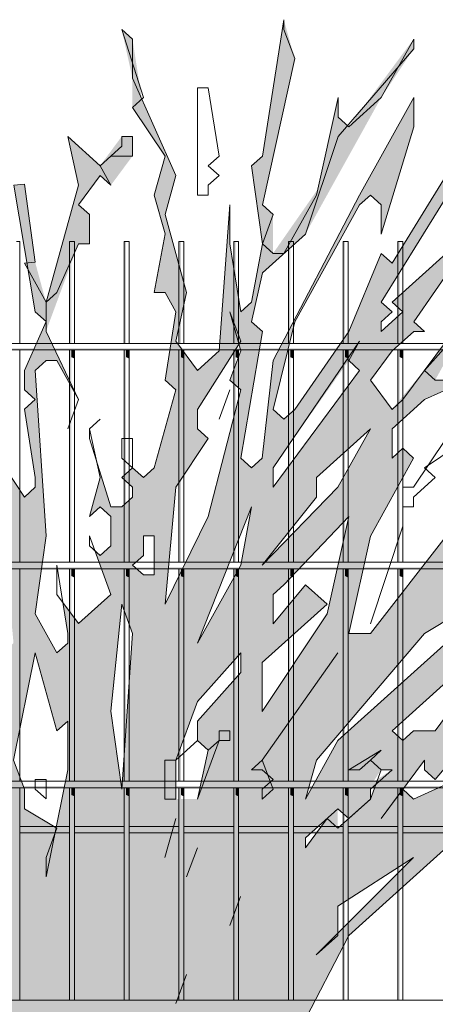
# Model space of a CAD drawing. Header units: metres. Extents: x -4 to 112, y -27 to 26.
# Tile 13 of 256: x 7.099 to 7.479, y -0.065 to 0.835. Entities that reach past the tile are written whole.
import ezdxf

# ---------------------------------------------------------------- set-up
doc = ezdxf.new("R2010")
doc.units = ezdxf.units.M
doc.header["$MEASUREMENT"] = 0
doc.layers.add('40 Absturzsicherung', color=7, linetype='Continuous')
doc.layers.add('60 Pflanzen außen', color=7, linetype='Continuous')

# ---------------------------------------------------------------- blocks, each defined once
blk = doc.blocks.new('Sträucher 27[25]_1', base_point=(7.38585, -0.14422))
at = {"layer": '60 Pflanzen außen', "linetype": 'Continuous', "lineweight": 0, "true_color": 0xffffff}
h = blk.add_hatch(color=7, dxfattribs=at)
h.paths.add_polyline_path([(8.08113, 0.37176), (8.02189, 0.36287), (7.99226, 0.35397), (7.98239, 0.36287), (8.01202, 0.38957), (7.96264, 0.35398), (7.9034, 0.33618), (7.88365, 0.33618), (7.8639, 0.32729), (7.85403, 0.33619), (7.88365, 0.37178), (7.93303, 0.42518), (7.89353, 0.40738), (7.89353, 0.38958), (7.88365, 0.38068), (7.84415, 0.33619), (7.81453, 0.31839), (7.80465, 0.32729), (7.81453, 0.33619), (7.78491, 0.3184), (7.77503, 0.3095), (7.76516, 0.3184), (7.73554, 0.3184), (7.71579, 0.3006), (7.70591, 0.3095), (7.71579, 0.3362), (7.74541, 0.354), (7.91328, 0.44298), (7.93303, 0.44297), (7.97253, 0.46967), (8.0219, 0.51416), (8.05153, 0.54976), (8.05153, 0.55866), (8.04165, 0.55866), (8.03178, 0.53196), (7.9429, 0.46077), (7.92316, 0.45188), (7.79479, 0.39849), (7.76517, 0.39849), (7.77504, 0.38959), (7.72566, 0.3451), (7.70592, 0.3451), (7.70591, 0.3273), (7.68617, 0.3273), (7.69604, 0.3184), (7.69604, 0.3095), (7.68616, 0.30061), (7.67629, 0.30951), (7.64667, 0.29171), (7.62692, 0.29171), (7.61704, 0.30061), (7.59729, 0.28281), (7.5183, 0.25612), (7.50843, 0.26502), (7.57755, 0.30952), (7.58742, 0.30951), (7.57755, 0.31841), (7.62692, 0.36291), (7.68617, 0.3807), (7.82442, 0.46968), (7.81454, 0.47858), (7.86392, 0.52308), (7.87379, 0.52308), (7.86392, 0.53198), (7.88367, 0.56757), (7.92317, 0.60317), (7.9133, 0.61207), (7.9133, 0.62987), (7.94292, 0.65656), (7.94292, 0.66991), (7.93305, 0.65656), (7.92317, 0.64767), (7.9133, 0.65657), (7.88368, 0.64767), (7.90343, 0.64767), (7.9133, 0.63877), (7.90342, 0.59427), (7.8738, 0.55867), (7.86392, 0.55868), (7.85405, 0.56758), (7.7948, 0.54978), (7.76518, 0.53199), (7.73556, 0.53199), (7.74543, 0.52309), (7.69606, 0.4875), (7.68618, 0.4964), (7.71581, 0.53199), (7.68618, 0.5053), (7.67631, 0.5142), (7.72568, 0.55869), (7.71581, 0.56759), (7.70594, 0.57649), (7.71581, 0.57649), (7.71582, 0.61209), (7.70594, 0.61209), (7.70594, 0.60319), (7.69607, 0.59429), (7.70594, 0.58539), (7.66644, 0.5231), (7.56769, 0.42521), (7.55781, 0.43411), (7.55781, 0.44301), (7.58744, 0.46971), (7.57757, 0.47861), (7.58744, 0.5231), (7.6039, 0.54782), (7.6467, 0.61209), (7.66644, 0.61209), (7.71582, 0.69218), (7.71582, 0.70108), (7.70595, 0.69218), (7.69607, 0.68329), (7.63682, 0.61209), (7.62695, 0.621), (7.63682, 0.62989), (7.63683, 0.63879), (7.62695, 0.64769), (7.6467, 0.68329), (7.69608, 0.72778), (7.64671, 0.70999), (7.74546, 0.82567), (7.72571, 0.82568), (7.68621, 0.79008), (7.66053, 0.75769), (7.65658, 0.75449), (7.65329, 0.74855), (7.63683, 0.72779), (7.63683, 0.71889), (7.63683, 0.69219), (7.61708, 0.67439), (7.60721, 0.68329), (7.60721, 0.70109), (7.61708, 0.70999), (7.60721, 0.71889), (7.61709, 0.74559), (7.61709, 0.74856), (7.60721, 0.73669), (7.59734, 0.79899), (7.59735, 0.83459), (7.58041, 0.76594), (7.58747, 0.77229), (7.59734, 0.74559), (7.59734, 0.70999), (7.58746, 0.70109), (7.57759, 0.71), (7.60721, 0.67439), (7.6072, 0.6566), (7.59733, 0.6477), (7.61707, 0.6121), (7.6072, 0.5765), (7.5677, 0.52311), (7.53807, 0.52311), (7.54795, 0.5765), (7.54795, 0.5854), (7.5282, 0.53201), (7.49858, 0.50531), (7.47883, 0.50531), (7.50845, 0.55871), (7.50846, 0.56761), (7.46895, 0.51422), (7.43933, 0.47862), (7.41958, 0.50532), (7.43933, 0.53202), (7.45908, 0.54981), (7.46896, 0.54981), (7.45908, 0.55871), (7.50846, 0.62991), (7.53809, 0.7278), (7.54797, 0.7278), (7.54797, 0.7723), (7.5381, 0.7723), (7.5381, 0.7545), (7.48872, 0.6922), (7.43934, 0.61211), (7.42947, 0.62101), (7.39984, 0.54982), (7.35046, 0.47863), (7.34059, 0.46973), (7.33071, 0.47863), (7.35047, 0.55872), (7.40972, 0.66551), (7.4196, 0.67441), (7.42947, 0.66551), (7.42947, 0.63881), (7.4591, 0.73671), (7.4591, 0.7634), (7.40972, 0.67441), (7.33072, 0.52313), (7.32578, 0.47863), (7.32084, 0.43413), (7.31096, 0.42523), (7.30109, 0.43414), (7.32085, 0.54983), (7.31097, 0.55873), (7.32085, 0.60323), (7.3406, 0.62102), (7.36035, 0.63882), (7.42948, 0.76341), (7.45911, 0.8079), (7.45911, 0.8168), (7.39986, 0.73671), (7.38998, 0.74561), (7.38999, 0.76341), (7.37131, 0.67928), (7.33073, 0.62102), (7.33073, 0.65662), (7.32086, 0.66552), (7.35049, 0.79901), (7.34062, 0.83461), (7.32086, 0.71002), (7.31099, 0.70112), (7.32085, 0.62992), (7.31097, 0.57653), (7.3011, 0.56763), (7.29123, 0.62993), (7.29124, 0.66552), (7.28135, 0.53203), (7.2616, 0.51424), (7.24185, 0.54094), (7.25173, 0.58543), (7.23199, 0.65663), (7.24187, 0.69223), (7.21084, 0.76216), (7.20238, 0.81683), (7.19251, 0.82573), (7.20238, 0.78123), (7.20238, 0.75453), (7.23199, 0.71003), (7.22212, 0.67443), (7.23199, 0.63883), (7.22211, 0.58544), (7.23198, 0.58543), (7.24186, 0.56763), (7.2356, 0.52818), (7.23198, 0.50534), (7.24185, 0.49644), (7.22209, 0.42524), (7.21222, 0.41634), (7.20235, 0.42525), (7.19247, 0.41635), (7.20234, 0.40745), (7.20234, 0.39855), (7.19247, 0.38965), (7.18259, 0.38965), (7.16943, 0.43118), (7.17272, 0.41635), (7.16284, 0.38075), (7.17272, 0.38965), (7.18259, 0.38075), (7.18259, 0.35405), (7.17272, 0.34515), (7.16778, 0.3496), (7.18259, 0.30955), (7.15296, 0.28286), (7.1386, 0.30228), (7.14309, 0.27396), (7.14309, 0.26506), (7.13321, 0.25616), (7.11347, 0.29176), (7.12335, 0.36296), (7.11349, 0.51425), (7.12336, 0.52315), (7.13324, 0.52315), (7.15298, 0.48755), (7.12336, 0.54985), (7.15299, 0.62994), (7.16287, 0.62994), (7.16287, 0.65664), (7.153, 0.66554), (7.17275, 0.69223), (7.18262, 0.68333), (7.20237, 0.71003), (7.20237, 0.72783), (7.1925, 0.72783), (7.17275, 0.70113), (7.14313, 0.72784), (7.153, 0.68334), (7.12337, 0.57655), (7.1135, 0.61303), (7.10363, 0.68423), (7.09376, 0.68334), (7.10585, 0.61244), (7.10362, 0.61215), (7.10691, 0.60621), (7.11349, 0.56765), (7.12337, 0.55875), (7.10361, 0.51425), (7.10361, 0.49645), (7.11348, 0.48755), (7.10361, 0.47865), (7.11348, 0.41635), (7.11348, 0.40745), (7.1036, 0.39856), (7.07398, 0.44306), (7.07399, 0.48755), (7.05424, 0.50536), (7.06412, 0.51425), (7.05425, 0.54095), (7.01475, 0.5988), (6.99214, 0.63193), (6.99501, 0.67445), (6.99502, 0.74565), (6.97528, 0.79015), (6.9802, 0.6611), (6.97526, 0.65666), (6.95552, 0.67446), (6.99171, 0.62552), (6.99501, 0.62106), (6.97526, 0.59436), (6.94564, 0.65666), (6.91603, 0.71896), (6.90615, 0.73676), (6.83704, 0.82576), (6.89628, 0.71896), (6.91602, 0.70116), (6.90615, 0.69226), (6.86665, 0.716), (6.9259, 0.67446), (6.97526, 0.58546), (6.97526, 0.57656), (6.96538, 0.56766), (6.91602, 0.62996), (6.98513, 0.54096), (6.98513, 0.53206), (6.97525, 0.52316), (6.88639, 0.58547), (6.93576, 0.54097), (6.96537, 0.46977), (7.01473, 0.38077), (7.04435, 0.26507), (7.03447, 0.25617), (7.01472, 0.27397), (7.00485, 0.31847), (6.96536, 0.36297), (6.92587, 0.46087), (6.83702, 0.54097), (6.83701, 0.52318), (6.92587, 0.42527), (6.92587, 0.40747), (6.94562, 0.38967), (6.94562, 0.38077), (6.93574, 0.37187), (6.92587, 0.38077), (6.9851, 0.30067), (6.9851, 0.29177), (6.97523, 0.28287), (6.93307, 0.30308), (6.93574, 0.31848), (6.90612, 0.35408), (6.83701, 0.45198), (6.84688, 0.46088), (6.71853, 0.57658), (6.69878, 0.57659), (6.71853, 0.55878), (6.71853, 0.54989), (6.74815, 0.53208), (6.82713, 0.46088), (6.86831, 0.39478), (6.88637, 0.35408), (6.89624, 0.34518), (6.90611, 0.32738), (6.92586, 0.30958), (6.91599, 0.30068), (6.85311, 0.36252), (6.81726, 0.42528), (6.75802, 0.46979), (6.80738, 0.40748), (6.82096, 0.39413), (6.87649, 0.32738), (6.86662, 0.31848), (6.82235, 0.34129), (6.71852, 0.44309), (6.71852, 0.43419), (6.73826, 0.39859), (6.7975, 0.35409), (6.80737, 0.34519), (6.78543, 0.3353), (6.77775, 0.33629), (6.74813, 0.31849), (6.7185, 0.2918), (6.76678, 0.31938), (6.80097, 0.3333), (6.84687, 0.32738), (6.90611, 0.29178), (6.91598, 0.28288), (6.93573, 0.25618), (6.93573, 0.24728), (6.92585, 0.23838), (6.91598, 0.23838), (6.96535, 0.21168), (6.98509, 0.14048), (6.98509, 0.15828), (6.99144, 0.15828), (7.0077, 0.1833), (7.01471, 0.17608), (7.01471, 0.15828), (7.00484, 0.16718), (6.99815, 0.16115), (6.99496, 0.14938), (7.03445, 0.06038), (7.04103, 0.00698), (7.02458, 0.05148), (6.99496, 0.14048), (6.98698, 0.14048), (6.97521, 0.13158), (6.92585, 0.19388), (6.86661, 0.22949), (6.85674, 0.23839), (6.86661, 0.24729), (6.85674, 0.25619), (6.84686, 0.24729), (6.80737, 0.27399), (6.80737, 0.28289), (6.79749, 0.27399), (6.83699, 0.24729), (6.84686, 0.23839), (6.94559, 0.16718), (6.95547, 0.14048), (6.94559, 0.14048), (6.94559, 0.12269), (6.95546, 0.12268), (6.95547, 0.13158), (6.96534, 0.14048), (6.98509, 0.11378), (6.98509, 0.10488), (6.97521, 0.09598), (6.97521, 0.08708), (6.96533, 0.07819), (6.95546, 0.06929), (7.01469, -0.03751), (7.00482, -0.04641), (7.04431, -0.13541), (7.05418, -0.14431), (7.22204, -0.13543), (7.23191, -0.14433), (7.24179, -0.14433), (7.27141, -0.09094), (7.29116, -0.13544), (7.33065, -0.13544), (7.39979, -0.00195), (7.50841, 0.09593), (7.55778, 0.11373), (7.57753, 0.11373), (7.56766, 0.12263), (7.59728, 0.14932), (7.64665, 0.15822), (7.65653, 0.14932), (7.72883, 0.18841), (7.87171, 0.21374), (7.97251, 0.23828), (7.93301, 0.24718), (7.92314, 0.23829), (7.91326, 0.23829), (7.87376, 0.22049), (7.86389, 0.22939), (7.81452, 0.2116), (7.75313, 0.20154), (7.7059, 0.19381), (7.69603, 0.18491), (7.68615, 0.19381), (7.7454, 0.2383), (7.80465, 0.2294), (7.81452, 0.2383), (7.77502, 0.2383), (7.76515, 0.2472), (7.80465, 0.2739), (7.83427, 0.27389), (7.84415, 0.26499), (7.84414, 0.25609), (7.85402, 0.26499), (7.87377, 0.26499), (7.81452, 0.28279), (7.80465, 0.29169), (7.83428, 0.31839), (7.85402, 0.31839), (7.96264, 0.34508), (7.97251, 0.33618), (8.03176, 0.35397), (8.07126, 0.36287)])
h.paths.add_polyline_path([(7.7898, 0.48309), (7.77505, 0.49639), (7.7553, 0.47859), (7.74542, 0.47859), (7.73555, 0.48749), (7.72568, 0.47859), (7.66643, 0.4519), (7.65656, 0.4608), (7.63681, 0.4608), (7.62693, 0.4519), (7.63681, 0.443), (7.62693, 0.443), (7.58743, 0.42521), (7.61706, 0.4519), (7.66643, 0.4875), (7.69605, 0.4786), (7.81455, 0.54978), (7.84417, 0.54978), (7.84417, 0.54088)], flags=0)
h.paths.add_polyline_path([(7.7948, 0.47859), (7.78492, 0.46969), (7.75529, 0.43409), (7.65655, 0.3807), (7.65655, 0.3896), (7.64668, 0.3985), (7.6368, 0.38961), (7.6368, 0.39851), (7.66643, 0.4341), (7.69605, 0.443), (7.70592, 0.4341), (7.73555, 0.46079), (7.77356, 0.46079), (7.79338, 0.47986)], flags=0)
h.paths.add_polyline_path([(7.77503, 0.2917), (7.76515, 0.2917), (7.67628, 0.24721), (7.67628, 0.25611), (7.70591, 0.2739), (7.69604, 0.28281), (7.70591, 0.2917), (7.73553, 0.2917), (7.76516, 0.3006)], flags=0)
h.paths.add_polyline_path([(7.71578, 0.23831), (7.6664, 0.19381), (7.62691, 0.17602), (7.63678, 0.18492), (7.63678, 0.19382), (7.68616, 0.23831)], flags=0)
h.paths.add_polyline_path([(7.62691, 0.23831), (7.50842, 0.19383), (7.54792, 0.22942), (7.53805, 0.23832), (7.52817, 0.23832), (7.49855, 0.21163), (7.4788, 0.18493), (7.45905, 0.18493), (7.44917, 0.17603), (7.4393, 0.18493), (7.49855, 0.23833), (7.5578, 0.25612), (7.56767, 0.24722), (7.59729, 0.27392), (7.62692, 0.27391), (7.65654, 0.28281)], flags=0)
h.paths.add_polyline_path([(7.62693, 0.40741), (7.58743, 0.36291), (7.49856, 0.31842), (7.53806, 0.35402), (7.52818, 0.36292), (7.52818, 0.37182), (7.54793, 0.38961), (7.54793, 0.38071), (7.55781, 0.37181), (7.56768, 0.38071), (7.62693, 0.41631)], flags=0)
h.paths.add_polyline_path([(7.54791, 0.14043), (7.48866, 0.11373), (7.51829, 0.13153), (7.50841, 0.14043), (7.49854, 0.14043), (7.45904, 0.12264), (7.44917, 0.13154), (7.46892, 0.15823), (7.46892, 0.14933), (7.47879, 0.14043), (7.50842, 0.17603), (7.53804, 0.18493), (7.54791, 0.17602), (7.55779, 0.18492), (7.61704, 0.21162)], flags=0)
h.paths.add_polyline_path([(7.56769, 0.48751), (7.50845, 0.46081), (7.51832, 0.45191), (7.54794, 0.45191), (7.48869, 0.36292), (7.41956, 0.27393), (7.39981, 0.27393), (7.41957, 0.36293), (7.45907, 0.43412), (7.4492, 0.44302), (7.43932, 0.43412), (7.43933, 0.46082), (7.46895, 0.48752), (7.50845, 0.50531), (7.51832, 0.49641), (7.53807, 0.51421), (7.54795, 0.51421), (7.54794, 0.49641), (7.55782, 0.48751), (7.56769, 0.49641), (7.57757, 0.5231)], flags=0)
h.paths.add_polyline_path([(7.5578, 0.32732), (7.52818, 0.30062), (7.38993, 0.17604), (7.3603, 0.12265), (7.37018, 0.15824), (7.46893, 0.27393)], flags=0)
h.paths.add_polyline_path([(7.48871, 0.62101), (7.43934, 0.57652), (7.44921, 0.56761), (7.42946, 0.54982), (7.42946, 0.55872), (7.43934, 0.56762), (7.42946, 0.57652), (7.52822, 0.7367)], flags=0)
h.paths.add_polyline_path([(7.38991, 0.00003), (7.38991, 0.02475), (7.45904, 0.06924)], flags=0)
h.paths.add_polyline_path([(7.42213, 0.13802), (7.42942, 0.14934), (7.4393, 0.14934)], flags=0)
h.paths.add_polyline_path([(7.41955, 0.12264), (7.41955, 0.13154), (7.42448, 0.13599)], flags=0)
h.paths.add_polyline_path([(7.38995, 0.40743), (7.32083, 0.33624), (7.3702, 0.39853), (7.3702, 0.41633), (7.41958, 0.46082)], flags=0)
h.paths.add_polyline_path([(7.40971, 0.51422), (7.33071, 0.40743), (7.33071, 0.42523), (7.39984, 0.52312)], flags=0)
h.paths.add_polyline_path([(7.38007, 0.29174), (7.32081, 0.20275), (7.32082, 0.24724), (7.38007, 0.30063), (7.36032, 0.31844), (7.33069, 0.28284), (7.3307, 0.30954), (7.34057, 0.31844), (7.39982, 0.38073)], flags=0)
h.paths.add_polyline_path([(7.3998, 0.10484), (7.38992, 0.09594), (7.38992, 0.11374)], flags=0)
h.paths.add_polyline_path([(7.38005, 0.10484), (7.3603, 0.07815), (7.3603, 0.08705)], flags=0)
h.paths.add_polyline_path([(7.31096, 0.38964), (7.30108, 0.33624), (7.26157, 0.26505)], flags=0)
h.paths.add_polyline_path([(7.29122, 0.50533), (7.30109, 0.49643), (7.27146, 0.38074), (7.23196, 0.30065), (7.24184, 0.40744), (7.27147, 0.45194), (7.26159, 0.46084), (7.2616, 0.47864), (7.29938, 0.53822), (7.3011, 0.53203)], flags=0)
h.paths.add_polyline_path([(7.26157, 0.19385), (7.26157, 0.17605), (7.27144, 0.16715), (7.26156, 0.12265), (7.24181, 0.12266), (7.24182, 0.15825), (7.26157, 0.21165), (7.30107, 0.25614), (7.30107, 0.23835)], flags=0)
h.paths.add_polyline_path([(7.22209, 0.36295), (7.22208, 0.32735), (7.21221, 0.32735), (7.20234, 0.33625), (7.21221, 0.34515), (7.21221, 0.36295)], flags=0)
h.paths.add_polyline_path([(7.20233, 0.27395), (7.19244, 0.13156), (7.18258, 0.20276), (7.19246, 0.30065)], flags=0)
h.paths.add_polyline_path([(7.14308, 0.19386), (7.14307, 0.14936), (7.13239, 0.09645), (7.10357, 0.11377), (7.10358, 0.13157), (7.09371, 0.15827), (7.11346, 0.25616), (7.1332, 0.18496)], flags=0)
h.paths.add_polyline_path([(7.09372, 0.26506), (7.08384, 0.25617), (7.06409, 0.27397), (7.05423, 0.34516), (7.0641, 0.35406), (7.05423, 0.36296), (7.05424, 0.44306), (7.08385, 0.37186)], flags=0)
h.paths.add_polyline_path([(7.07396, 0.22947), (7.07396, 0.21167), (7.06409, 0.21167), (7.06409, 0.24727), (7.07397, 0.24727), (7.08384, 0.23837)], flags=0)
h.paths.add_polyline_path([(7.07395, 0.07817), (7.06378, 0.13055), (7.07395, 0.11377)], flags=0)
h.paths.add_polyline_path([(7.05421, 0.14047), (7.04927, 0.13602), (7.05421, 0.14937), (7.03447, 0.22057), (7.04434, 0.20277), (7.06148, 0.13064)], flags=0)
h.paths.add_polyline_path([(7.04433, 0.08708), (7.0542, 0.09598), (7.06048, 0.05067)], flags=0)
h.paths.add_polyline_path([(7.05424, 0.46086), (7.00487, 0.52316), (6.995, 0.55876), (7.00488, 0.56766), (6.995, 0.57656), (6.99501, 0.59436), (7.00488, 0.60326)], flags=0)
h.paths.add_polyline_path([(7.04433, 0.12268), (7.04425, 0.12216), (7.0439, 0.12699)], flags=0)
h.paths.add_polyline_path([(7.01474, 0.48756), (7.02462, 0.46976), (7.03448, 0.34517)], flags=0)
h.paths.add_polyline_path([(7.02457, -0.02861), (6.96533, 0.06929), (6.97521, 0.06039), (7.00483, 0.03368)], flags=0)
h.paths.add_polyline_path([(7.01472, 0.19387), (7.00254, 0.18861), (6.96535, 0.24728), (6.95548, 0.23838), (6.9456, 0.24728), (6.93573, 0.28288), (6.95548, 0.25618), (6.96535, 0.26508), (6.96535, 0.27398), (6.99497, 0.25617)], flags=0)
h.paths.add_polyline_path([(6.9555, 0.52316), (6.98512, 0.50536), (6.9917, 0.4579)], flags=0)
at = {"layer": '60 Pflanzen außen', "color": 9, "linetype": 'Continuous', "lineweight": 18}
for p, q in [((7.34076, 0.83461), (7.321, 0.71001)), ((7.34076, 0.82571), (7.34076, 0.83461)), ((7.20252, 0.81682), (7.19265, 0.82572)), ((7.19265, 0.82572), (7.21239, 0.76342)), ((7.35063, 0.79901), (7.34076, 0.82571)), ((7.20252, 0.78122), (7.20252, 0.81682)), ((7.45925, 0.8168), (7.42962, 0.7634)), ((7.45925, 0.8079), (7.45925, 0.8168)), ((7.39012, 0.72781), (7.45925, 0.8079)), ((7.321, 0.66552), (7.35063, 0.79901)), ((7.24201, 0.69222), (7.20252, 0.78122)), ((7.26176, 0.77232), (7.26175, 0.67442)), ((7.27164, 0.77232), (7.26176, 0.77232)), ((7.2815, 0.71002), (7.27164, 0.77232)), ((7.21239, 0.76342), (7.20252, 0.75452)), ((7.39012, 0.7634), (7.37037, 0.67441)), ((7.39012, 0.74561), (7.39012, 0.7634)), ((7.42962, 0.7634), (7.4, 0.73671)), ((7.45924, 0.7634), (7.40986, 0.67441)), ((7.45924, 0.7367), (7.45924, 0.7634)), ((7.20252, 0.75452), (7.23213, 0.71002)), ((7.4, 0.73671), (7.39012, 0.74561)), ((7.52836, 0.73669), (7.4296, 0.57651)), ((7.42961, 0.63881), (7.45924, 0.7367)), ((7.17289, 0.70113), (7.14327, 0.72783)), ((7.14327, 0.72783), (7.15314, 0.68333)), ((7.20251, 0.72782), (7.19264, 0.72783)), ((7.19264, 0.72783), (7.19264, 0.71893)), ((7.20251, 0.71003), (7.20251, 0.72782)), ((7.36049, 0.63881), (7.39012, 0.72781)), ((7.19264, 0.71893), (7.17289, 0.70113)), ((7.17289, 0.70113), (7.18276, 0.71003)), ((7.18276, 0.71003), (7.20251, 0.71003)), ((7.23213, 0.71002), (7.22226, 0.67443)), ((7.27163, 0.70112), (7.2815, 0.71002)), ((7.321, 0.71001), (7.31113, 0.70112)), ((7.18276, 0.68333), (7.17289, 0.70113)), ((7.2815, 0.69222), (7.27163, 0.70112)), ((7.31113, 0.70112), (7.32099, 0.62992)), ((7.10377, 0.68423), (7.09389, 0.68334)), ((7.11364, 0.61303), (7.10377, 0.68423)), ((7.15314, 0.66553), (7.17289, 0.69223)), ((7.17289, 0.69223), (7.18276, 0.68333)), ((7.23213, 0.65663), (7.24201, 0.69222)), ((7.27163, 0.68332), (7.2815, 0.69222)), ((7.48886, 0.6922), (7.43948, 0.61211)), ((7.09389, 0.68334), (7.11363, 0.56764)), ((7.15314, 0.68333), (7.12351, 0.57654)), ((7.27163, 0.67442), (7.27163, 0.68332)), ((7.22226, 0.67443), (7.23213, 0.63883)), ((7.26175, 0.67442), (7.27163, 0.67442)), ((7.40986, 0.67441), (7.33086, 0.52312)), ((7.37037, 0.67441), (7.34074, 0.62102)), ((7.40986, 0.66551), (7.41974, 0.67441)), ((7.41974, 0.67441), (7.42961, 0.66551)), ((7.16301, 0.65663), (7.15314, 0.66553)), ((7.29137, 0.66552), (7.28149, 0.53203)), ((7.29137, 0.62992), (7.29137, 0.66552)), ((7.33087, 0.65662), (7.321, 0.66552)), ((7.35061, 0.55872), (7.40986, 0.66551)), ((7.42961, 0.66551), (7.42961, 0.63881)), ((7.16301, 0.62993), (7.16301, 0.65663)), ((7.25187, 0.58543), (7.23213, 0.65663)), ((7.32099, 0.62992), (7.33087, 0.65662)), ((7.23213, 0.63883), (7.22225, 0.58543)), ((7.32099, 0.60322), (7.36049, 0.63881)), ((7.13338, 0.58544), (7.15313, 0.62993)), ((7.15313, 0.62993), (7.16301, 0.62993)), ((7.30124, 0.56762), (7.29137, 0.62992)), ((7.32099, 0.62992), (7.31111, 0.57652)), ((7.33087, 0.62102), (7.32099, 0.62992)), ((7.45922, 0.55871), (7.5086, 0.6299)), ((7.34074, 0.62102), (7.33087, 0.62102)), ((7.42961, 0.62101), (7.39998, 0.54981)), ((7.43948, 0.61211), (7.42961, 0.62101)), ((7.43948, 0.57651), (7.48885, 0.621)), ((7.10376, 0.61214), (7.11364, 0.61303)), ((7.12351, 0.57654), (7.10376, 0.61214)), ((7.31111, 0.55872), (7.32099, 0.60322)), ((7.12351, 0.57654), (7.13338, 0.58544)), ((7.22225, 0.58543), (7.23212, 0.58543)), ((7.23212, 0.58543), (7.24199, 0.56763)), ((7.24199, 0.54093), (7.25187, 0.58543)), ((7.1235, 0.54984), (7.12351, 0.57654)), ((7.31111, 0.57652), (7.30124, 0.56762)), ((7.4296, 0.57651), (7.43948, 0.56761)), ((7.44935, 0.56761), (7.43948, 0.57651)), ((7.11363, 0.56764), (7.1235, 0.55874)), ((7.24199, 0.56763), (7.23211, 0.50533)), ((7.30124, 0.53202), (7.29136, 0.56762)), ((7.29136, 0.56762), (7.30124, 0.54092)), ((7.43948, 0.56761), (7.4296, 0.55871)), ((7.4296, 0.54981), (7.44935, 0.56761)), ((7.50859, 0.5676), (7.44934, 0.48751)), ((7.1235, 0.55874), (7.10375, 0.51424)), ((7.32099, 0.54982), (7.31111, 0.55872)), ((7.33085, 0.47862), (7.35061, 0.55872)), ((7.4296, 0.55871), (7.4296, 0.54981)), ((7.4691, 0.54981), (7.45922, 0.55871)), ((7.46909, 0.51421), (7.50859, 0.5587)), ((7.15312, 0.48754), (7.1235, 0.54984)), ((7.30123, 0.43413), (7.32099, 0.54982)), ((7.39998, 0.54981), (7.3506, 0.47862)), ((7.43947, 0.53201), (7.45922, 0.54981)), ((7.45922, 0.54981), (7.4691, 0.54981)), ((7.26174, 0.51423), (7.24199, 0.54093)), ((7.30124, 0.54092), (7.26173, 0.47863)), ((7.40985, 0.54091), (7.33085, 0.42523)), ((7.39998, 0.52312), (7.40985, 0.54091)), ((7.28149, 0.53203), (7.26174, 0.51423)), ((7.29136, 0.50533), (7.30124, 0.53202)), ((7.41972, 0.50531), (7.43947, 0.53201)), ((7.11363, 0.51424), (7.1235, 0.52314)), ((7.1235, 0.52314), (7.13338, 0.52314)), ((7.13338, 0.52314), (7.15312, 0.48754)), ((7.33086, 0.52312), (7.32097, 0.43413)), ((7.40985, 0.51422), (7.39998, 0.52312)), ((7.10375, 0.51424), (7.10375, 0.49645)), ((7.12349, 0.36295), (7.11363, 0.51424)), ((7.33085, 0.40743), (7.40985, 0.51422)), ((7.47897, 0.50531), (7.46909, 0.51421)), ((7.23211, 0.50533), (7.24199, 0.49643)), ((7.30123, 0.49643), (7.29136, 0.50533)), ((7.43947, 0.47861), (7.41972, 0.50531)), ((7.50859, 0.50531), (7.46909, 0.48751)), ((7.49871, 0.50531), (7.47897, 0.50531)), ((7.10375, 0.49645), (7.11362, 0.48755)), ((7.24199, 0.49643), (7.22223, 0.42524)), ((7.2716, 0.38074), (7.30123, 0.49643)), ((7.28148, 0.46973), (7.29136, 0.49643)), ((7.29136, 0.49643), (7.28148, 0.46973)), ((7.11362, 0.48755), (7.10375, 0.47865)), ((7.15312, 0.48754), (7.14324, 0.46084)), ((7.14324, 0.46084), (7.15312, 0.48754)), ((7.44934, 0.48751), (7.43947, 0.47861)), ((7.46909, 0.48751), (7.43947, 0.46082)), ((7.10375, 0.47865), (7.11362, 0.41635)), ((7.26173, 0.47863), (7.26173, 0.46083)), ((7.34073, 0.46972), (7.33085, 0.47862)), ((7.3506, 0.47862), (7.34073, 0.46972)), ((7.16299, 0.46084), (7.17287, 0.46974)), ((7.17287, 0.46974), (7.16299, 0.46084)), ((7.16299, 0.45194), (7.16299, 0.46084)), ((7.16299, 0.46084), (7.17286, 0.41634)), ((7.26173, 0.46083), (7.27161, 0.45193)), ((7.41972, 0.46082), (7.37034, 0.41632)), ((7.39009, 0.40742), (7.41972, 0.46082)), ((7.43947, 0.46082), (7.43946, 0.43412)), ((7.18273, 0.38964), (7.16299, 0.45194)), ((7.20249, 0.45194), (7.19261, 0.45194)), ((7.19261, 0.45194), (7.19261, 0.43414)), ((7.20248, 0.42524), (7.20249, 0.45194)), ((7.27161, 0.45193), (7.24198, 0.40744)), ((7.48884, 0.45191), (7.45921, 0.40742)), ((7.46908, 0.42521), (7.50858, 0.45191)), ((7.10374, 0.39855), (7.07412, 0.44305)), ((7.43946, 0.43412), (7.44934, 0.44302)), ((7.44934, 0.44302), (7.45921, 0.43411)), ((7.19261, 0.43414), (7.20248, 0.42524)), ((7.3111, 0.42523), (7.30123, 0.43413)), ((7.32097, 0.43413), (7.3111, 0.42523)), ((7.45921, 0.43411), (7.41971, 0.36292)), ((7.20248, 0.42524), (7.19261, 0.41634)), ((7.21236, 0.41634), (7.20248, 0.42524)), ((7.22223, 0.42524), (7.21236, 0.41634)), ((7.33085, 0.42523), (7.33085, 0.40743)), ((7.47896, 0.41631), (7.46908, 0.42521)), ((7.11362, 0.41635), (7.11362, 0.40745)), ((7.17286, 0.41634), (7.16298, 0.38075)), ((7.19261, 0.41634), (7.20248, 0.40744)), ((7.37034, 0.41632), (7.37034, 0.39853)), ((7.45921, 0.39852), (7.47896, 0.41631)), ((7.11362, 0.40745), (7.10374, 0.39855)), ((7.20248, 0.40744), (7.20248, 0.39854)), ((7.24198, 0.40744), (7.23209, 0.30064)), ((7.32096, 0.33623), (7.39009, 0.40742)), ((7.45921, 0.40742), (7.44933, 0.40742)), ((7.44933, 0.40742), (7.44933, 0.38962)), ((7.20248, 0.39854), (7.19261, 0.38964)), ((7.37034, 0.39853), (7.32096, 0.33623)), ((7.45921, 0.38962), (7.45921, 0.39852)), ((7.16298, 0.38075), (7.17286, 0.38964)), ((7.17286, 0.38964), (7.18273, 0.38074)), ((7.19261, 0.38964), (7.18273, 0.38964)), ((7.3111, 0.38963), (7.26171, 0.26504)), ((7.30122, 0.33623), (7.3111, 0.38963)), ((7.44933, 0.38962), (7.45921, 0.38962)), ((7.18273, 0.38074), (7.18273, 0.35405)), ((7.23209, 0.30064), (7.2716, 0.38074)), ((7.39996, 0.38072), (7.34071, 0.31843)), ((7.38021, 0.29173), (7.39996, 0.38072)), ((7.44933, 0.37182), (7.4197, 0.28283)), ((7.4197, 0.28283), (7.44933, 0.37182)), ((7.11361, 0.29175), (7.12349, 0.36295)), ((7.16298, 0.35405), (7.16298, 0.36295)), ((7.16298, 0.36295), (7.18273, 0.30955)), ((7.22223, 0.36294), (7.21235, 0.36294)), ((7.21235, 0.36294), (7.21235, 0.34514)), ((7.22222, 0.32734), (7.22223, 0.36294)), ((7.41971, 0.36292), (7.39995, 0.27393)), ((7.4197, 0.27393), (7.48883, 0.36292)), ((7.17285, 0.34515), (7.16298, 0.35405)), ((7.18273, 0.35405), (7.17285, 0.34515)), ((7.21235, 0.34514), (7.20248, 0.33624)), ((7.13335, 0.30955), (7.13336, 0.33625)), ((7.13336, 0.33625), (7.14323, 0.27395)), ((7.20248, 0.33624), (7.21235, 0.32734)), ((7.26171, 0.26504), (7.30122, 0.33623)), ((7.21235, 0.32734), (7.22222, 0.32734)), ((7.55794, 0.32731), (7.46907, 0.27392)), ((7.33083, 0.28283), (7.36046, 0.31843)), ((7.34071, 0.31843), (7.33084, 0.30953)), ((7.36046, 0.31843), (7.38021, 0.30063)), ((7.1531, 0.28285), (7.13335, 0.30955)), ((7.18273, 0.30955), (7.1531, 0.28285)), ((7.33084, 0.30953), (7.33083, 0.28283)), ((7.1926, 0.30065), (7.18272, 0.20275)), ((7.20247, 0.27395), (7.1926, 0.30065)), ((7.38021, 0.30063), (7.32096, 0.24724)), ((7.39007, 0.17603), (7.52832, 0.30061)), ((7.13335, 0.25615), (7.11361, 0.29175)), ((7.32095, 0.20274), (7.38021, 0.29173)), ((7.14323, 0.27395), (7.14322, 0.26505)), ((7.19258, 0.13156), (7.20247, 0.27395)), ((7.46907, 0.27392), (7.37032, 0.15824)), ((7.39995, 0.27393), (7.4197, 0.27393)), ((7.14322, 0.26505), (7.13335, 0.25615)), ((7.1136, 0.25616), (7.09384, 0.15826)), ((7.13334, 0.18496), (7.1136, 0.25616)), ((7.30121, 0.25614), (7.26171, 0.21164)), ((7.30121, 0.23834), (7.30121, 0.25614)), ((7.32095, 0.15824), (7.39008, 0.25613)), ((7.39008, 0.25613), (7.32095, 0.15824)), ((7.32096, 0.24724), (7.32095, 0.20274)), ((7.26171, 0.19385), (7.30121, 0.23834)), ((7.49869, 0.23832), (7.43944, 0.18493)), ((7.26171, 0.21164), (7.24196, 0.15825)), ((7.47894, 0.18493), (7.49869, 0.21162)), ((7.18272, 0.20275), (7.19258, 0.13156)), ((7.14322, 0.19386), (7.13334, 0.18496)), ((7.14321, 0.14936), (7.14322, 0.19386)), ((7.26171, 0.17605), (7.26171, 0.19385)), ((7.29133, 0.18494), (7.28145, 0.18494)), ((7.28145, 0.18494), (7.28145, 0.17604)), ((7.29133, 0.17604), (7.29133, 0.18494)), ((7.43944, 0.18493), (7.44931, 0.17603)), ((7.44931, 0.17603), (7.45919, 0.18493)), ((7.45919, 0.18493), (7.47894, 0.18493)), ((7.24196, 0.15825), (7.26171, 0.17605)), ((7.2617, 0.12265), (7.28145, 0.17604)), ((7.26171, 0.17605), (7.27158, 0.16715)), ((7.27158, 0.16715), (7.26171, 0.17605)), ((7.28145, 0.17604), (7.27158, 0.16715)), ((7.28145, 0.17604), (7.29133, 0.17604)), ((7.36044, 0.12264), (7.39007, 0.17603)), ((7.50856, 0.17602), (7.47893, 0.14043)), ((7.27158, 0.16715), (7.2617, 0.12265)), ((7.42956, 0.16713), (7.39994, 0.14933)), ((7.41969, 0.15823), (7.42956, 0.16713)), ((7.09384, 0.15826), (7.10372, 0.13156)), ((7.24196, 0.15825), (7.23208, 0.15825)), ((7.23208, 0.15825), (7.23208, 0.12265)), ((7.24195, 0.12265), (7.24196, 0.15825)), ((7.32095, 0.15824), (7.31107, 0.14934)), ((7.33082, 0.13154), (7.32095, 0.15824)), ((7.37032, 0.15824), (7.36044, 0.12264)), ((7.40981, 0.14933), (7.41969, 0.15823)), ((7.41969, 0.15823), (7.42956, 0.14933)), ((7.42956, 0.14933), (7.41969, 0.15823)), ((7.46906, 0.15823), (7.42956, 0.10483)), ((7.46906, 0.14933), (7.46906, 0.15823)), ((7.12346, 0.05147), (7.14321, 0.14936)), ((7.31107, 0.14934), (7.32095, 0.14934)), ((7.32095, 0.14934), (7.33082, 0.14044)), ((7.39994, 0.14933), (7.40981, 0.14933)), ((7.42956, 0.14933), (7.41969, 0.12263)), ((7.41969, 0.13153), (7.43944, 0.14933)), ((7.43944, 0.14933), (7.42956, 0.14933)), ((7.47893, 0.14043), (7.46906, 0.14933)), ((7.12346, 0.14046), (7.11359, 0.14046)), ((7.11359, 0.14046), (7.11359, 0.13156)), ((7.12346, 0.12266), (7.12346, 0.14046)), ((7.33082, 0.14044), (7.32095, 0.13154)), ((7.45918, 0.12263), (7.49868, 0.14043)), ((7.10372, 0.13156), (7.10371, 0.11376)), ((7.11359, 0.13156), (7.12346, 0.12266)), ((7.32095, 0.13154), (7.32094, 0.12264)), ((7.32094, 0.12264), (7.33082, 0.13154)), ((7.41969, 0.12263), (7.41969, 0.13153)), ((7.42956, 0.10483), (7.44931, 0.13153)), ((7.44931, 0.13153), (7.45918, 0.12263)), ((7.23208, 0.12265), (7.24195, 0.12265)), ((7.39006, 0.09594), (7.41969, 0.12263)), ((7.41969, 0.12263), (7.39994, 0.10484)), ((7.10371, 0.11376), (7.13333, 0.09596)), ((7.39006, 0.11374), (7.36044, 0.08704)), ((7.39994, 0.10484), (7.39006, 0.11374)), ((7.24195, 0.10485), (7.23207, 0.06925)), ((7.23207, 0.06925), (7.24195, 0.10485)), ((7.36044, 0.07814), (7.38019, 0.10484)), ((7.38019, 0.10484), (7.39006, 0.09594)), ((7.13333, 0.09596), (7.12346, 0.06927)), ((7.39993, -0.00196), (7.50855, 0.09593)), ((7.36044, 0.08704), (7.36044, 0.07814)), ((7.2617, 0.07815), (7.25182, 0.05145)), ((7.25182, 0.05145), (7.2617, 0.07815)), ((7.12346, 0.06927), (7.12346, 0.05147)), ((7.3703, -0.01975), (7.45918, 0.06923)), ((7.45918, 0.06923), (7.39005, 0.02474)), ((7.29131, 0.00695), (7.30119, 0.03365)), ((7.30119, 0.03365), (7.29131, 0.00695)), ((7.39005, 0.02474), (7.39005, -0.00196)), ((7.33079, -0.13544), (7.39993, -0.00196)), ((7.39005, -0.00196), (7.3703, -0.01975)), ((7.25181, -0.03754), (7.24193, -0.06424)), ((7.24193, -0.06424), (7.25181, -0.03754))]:
    blk.add_line(p, q, dxfattribs=at)

msp = doc.modelspace()

# ---------------------------------------------------------------- hatches: boundary and pattern name
at = {"layer": '40 Absturzsicherung', "linetype": 'Continuous', "lineweight": 0, "true_color": 0x000000}
for points in [[(7.14657, 0.63191), (7.14484, 0.63191), (7.14484, 0.53891), (7.14657, 0.53891)], [(7.19657, 0.63191), (7.19484, 0.63191), (7.19484, 0.53891), (7.19657, 0.53891)], [(7.24484, 0.53891), (7.24657, 0.53891), (7.24657, 0.63191), (7.24484, 0.63191)], [(7.29484, 0.53891), (7.29657, 0.53891), (7.29657, 0.63191), (7.29484, 0.63191)], [(7.34484, 0.53891), (7.34657, 0.53891), (7.34657, 0.63191), (7.34484, 0.63191)], [(7.39484, 0.53891), (7.39657, 0.53891), (7.39657, 0.63191), (7.39484, 0.63191)], [(7.44484, 0.63191), (7.44484, 0.53891), (7.44657, 0.53891), (7.44657, 0.63191)], [(6.3427, 0.53441), (6.3427, 0.53291), (7.82734, 0.53291), (7.82734, 0.53441)], [(7.14484, 0.33891), (7.14657, 0.33891), (7.14657, 0.53291), (7.14484, 0.53291)], [(7.14657, 0.52632), (7.14936, 0.52504), (7.14936, 0.53291), (7.14657, 0.53291)], [(7.19484, 0.53291), (7.19484, 0.33891), (7.19657, 0.33891), (7.19657, 0.53291)], [(7.19657, 0.53291), (7.19657, 0.52632), (7.19936, 0.52504), (7.19936, 0.53291)], [(7.24657, 0.53291), (7.24484, 0.53291), (7.24484, 0.33891), (7.24657, 0.33891)], [(7.24657, 0.52632), (7.24936, 0.52504), (7.24936, 0.53291), (7.24657, 0.53291)], [(7.29484, 0.33891), (7.29657, 0.33891), (7.29657, 0.53291), (7.29484, 0.53291)], [(7.29657, 0.52632), (7.29936, 0.52504), (7.29936, 0.53291), (7.29657, 0.53291)], [(7.34484, 0.33891), (7.34657, 0.33891), (7.34657, 0.53291), (7.34484, 0.53291)], [(7.34657, 0.53291), (7.34657, 0.52632), (7.34936, 0.52504), (7.34936, 0.53291)], [(7.39484, 0.33891), (7.39657, 0.33891), (7.39657, 0.53291), (7.39484, 0.53291)], [(7.39657, 0.53291), (7.39657, 0.52632), (7.39936, 0.52504), (7.39936, 0.53291)], [(7.44657, 0.53291), (7.44484, 0.53291), (7.44484, 0.33891), (7.44657, 0.33891)], [(7.44657, 0.52632), (7.44936, 0.52504), (7.44936, 0.53291), (7.44657, 0.53291)], [(6.3427, 0.33441), (6.3427, 0.33291), (7.82734, 0.33291), (7.82734, 0.33441)], [(7.14484, 0.13891), (7.14657, 0.13891), (7.14657, 0.33291), (7.14484, 0.33291)], [(7.14657, 0.32632), (7.14936, 0.32504), (7.14936, 0.33291), (7.14657, 0.33291)], [(7.19657, 0.33291), (7.19484, 0.33291), (7.19484, 0.13891), (7.19657, 0.13891)], [(7.19657, 0.33291), (7.19657, 0.32632), (7.19936, 0.32504), (7.19936, 0.33291)], [(7.24657, 0.33291), (7.24484, 0.33291), (7.24484, 0.13891), (7.24657, 0.13891)], [(7.24657, 0.32632), (7.24936, 0.32504), (7.24936, 0.33291), (7.24657, 0.33291)], [(7.29484, 0.13891), (7.29657, 0.13891), (7.29657, 0.33291), (7.29484, 0.33291)], [(7.29936, 0.33291), (7.29657, 0.33291), (7.29657, 0.32632), (7.29936, 0.32504)], [(7.34484, 0.13891), (7.34657, 0.13891), (7.34657, 0.33291), (7.34484, 0.33291)], [(7.34657, 0.33291), (7.34657, 0.32632), (7.34936, 0.32504), (7.34936, 0.33291)], [(7.39657, 0.33291), (7.39484, 0.33291), (7.39484, 0.13891), (7.39657, 0.13891)], [(7.39657, 0.33291), (7.39657, 0.32632), (7.39936, 0.32504), (7.39936, 0.33291)], [(7.44657, 0.33291), (7.44484, 0.33291), (7.44484, 0.13891), (7.44657, 0.13891)], [(7.44657, 0.32632), (7.44936, 0.32504), (7.44936, 0.33291), (7.44657, 0.33291)], [(6.3427, 0.13441), (6.3427, 0.13291), (7.82734, 0.13291), (7.82734, 0.13441)], [(7.14657, 0.13291), (7.14484, 0.13291), (7.14484, -0.06109), (7.14657, -0.06109)], [(7.14657, 0.12632), (7.14936, 0.12504), (7.14936, 0.13291), (7.14657, 0.13291)], [(7.19657, 0.13291), (7.19484, 0.13291), (7.19484, -0.06109), (7.19657, -0.06109)], [(7.19657, 0.13291), (7.19657, 0.12632), (7.19936, 0.12504), (7.19936, 0.13291)], [(7.24657, 0.13291), (7.24484, 0.13291), (7.24484, -0.06109), (7.24657, -0.06109)], [(7.24657, 0.12632), (7.24936, 0.12504), (7.24936, 0.13291), (7.24657, 0.13291)], [(7.29657, 0.13291), (7.29484, 0.13291), (7.29484, -0.06109), (7.29657, -0.06109)], [(7.29936, 0.13291), (7.29657, 0.13291), (7.29657, 0.12632), (7.29936, 0.12504)], [(7.34657, 0.13291), (7.34484, 0.13291), (7.34484, -0.06109), (7.34657, -0.06109)], [(7.34657, 0.13291), (7.34657, 0.12632), (7.34936, 0.12504), (7.34936, 0.13291)], [(7.39484, -0.06109), (7.39657, -0.06109), (7.39657, 0.13291), (7.39484, 0.13291)], [(7.39657, 0.13291), (7.39657, 0.12632), (7.39936, 0.12504), (7.39936, 0.13291)], [(7.44657, 0.13291), (7.44484, 0.13291), (7.44484, -0.06109), (7.44657, -0.06109)], [(7.44657, 0.12632), (7.44936, 0.12504), (7.44936, 0.13291), (7.44657, 0.13291)], [(7.09936, 0.09164), (7.14484, 0.09164), (7.14484, 0.09314), (7.09936, 0.09314)], [(7.14936, 0.09164), (7.19484, 0.09164), (7.19484, 0.09314), (7.14936, 0.09314)], [(7.19936, 0.09164), (7.24484, 0.09164), (7.24484, 0.09314), (7.19936, 0.09314)], [(7.24936, 0.09314), (7.24936, 0.09164), (7.29484, 0.09164), (7.29484, 0.09314)], [(7.34484, 0.09314), (7.29936, 0.09314), (7.29936, 0.09164), (7.34484, 0.09164)], [(7.34936, 0.09164), (7.39484, 0.09164), (7.39484, 0.09314), (7.34936, 0.09314)], [(7.39936, 0.09314), (7.39936, 0.09164), (7.44484, 0.09164), (7.44484, 0.09314)], [(7.44936, 0.09164), (7.49484, 0.09164), (7.49484, 0.09314), (7.44936, 0.09314)]]:
    msp.add_hatch(color=18, dxfattribs=at).paths.add_polyline_path(points)

# ---------------------------------------------------------------- linework, layer by layer
at = {"layer": '40 Absturzsicherung', "color": 7, "linetype": 'Continuous', "lineweight": 13}
for p, q in [((7.09936, 0.63191), (7.09657, 0.63191)), ((7.09936, 0.53891), (7.09936, 0.63191)), ((7.14657, 0.63191), (7.14484, 0.63191)), ((7.14484, 0.53891), (7.14484, 0.63191)), ((7.14936, 0.63191), (7.14657, 0.63191)), ((7.14936, 0.53891), (7.14936, 0.63191)), ((7.19657, 0.63191), (7.19484, 0.63191)), ((7.19484, 0.53891), (7.19484, 0.63191)), ((7.19936, 0.63191), (7.19657, 0.63191)), ((7.19936, 0.53891), (7.19936, 0.63191)), ((7.24657, 0.63191), (7.24484, 0.63191)), ((7.24484, 0.53891), (7.24484, 0.63191)), ((7.24936, 0.63191), (7.24657, 0.63191)), ((7.24936, 0.53891), (7.24936, 0.63191)), ((7.29657, 0.63191), (7.29484, 0.63191)), ((7.29484, 0.53891), (7.29484, 0.63191)), ((7.29936, 0.63191), (7.29657, 0.63191)), ((7.29936, 0.53891), (7.29936, 0.63191)), ((7.34657, 0.63191), (7.34484, 0.63191)), ((7.34484, 0.53891), (7.34484, 0.63191)), ((7.34936, 0.63191), (7.34657, 0.63191)), ((7.34936, 0.53891), (7.34936, 0.63191)), ((7.39657, 0.63191), (7.39484, 0.63191)), ((7.39484, 0.53891), (7.39484, 0.63191)), ((7.39936, 0.63191), (7.39657, 0.63191)), ((7.39936, 0.53891), (7.39936, 0.63191)), ((7.44657, 0.63191), (7.44484, 0.63191)), ((7.44484, 0.53891), (7.44484, 0.63191)), ((7.44936, 0.63191), (7.44657, 0.63191)), ((7.44936, 0.53891), (7.44936, 0.63191)), ((7.82734, 0.53891), (6.3427, 0.53891)), ((7.82734, 0.53291), (6.3427, 0.53291)), ((7.09936, 0.33891), (7.09936, 0.53291)), ((7.14484, 0.33891), (7.14484, 0.53291)), ((7.14936, 0.33891), (7.14936, 0.53291)), ((7.19484, 0.33891), (7.19484, 0.53291)), ((7.19936, 0.33891), (7.19936, 0.53291)), ((7.24484, 0.33891), (7.24484, 0.53291)), ((7.24936, 0.33891), (7.24936, 0.53291)), ((7.29484, 0.33891), (7.29484, 0.53291)), ((7.29936, 0.33891), (7.29936, 0.53291)), ((7.34484, 0.33891), (7.34484, 0.53291)), ((7.34936, 0.33891), (7.34936, 0.53291)), ((7.39484, 0.33891), (7.39484, 0.53291)), ((7.39936, 0.33891), (7.39936, 0.53291)), ((7.44484, 0.33891), (7.44484, 0.53291)), ((7.44936, 0.33891), (7.44936, 0.53291)), ((7.82734, 0.33891), (6.3427, 0.33891)), ((7.82734, 0.33291), (6.3427, 0.33291)), ((7.09936, 0.13891), (7.09936, 0.33291)), ((7.14484, 0.13891), (7.14484, 0.33291)), ((7.14936, 0.13891), (7.14936, 0.33291)), ((7.19484, 0.13891), (7.19484, 0.33291)), ((7.19936, 0.13891), (7.19936, 0.33291)), ((7.24484, 0.13891), (7.24484, 0.33291)), ((7.24936, 0.13891), (7.24936, 0.33291)), ((7.29484, 0.13891), (7.29484, 0.33291)), ((7.29936, 0.13891), (7.29936, 0.33291)), ((7.34484, 0.13891), (7.34484, 0.33291)), ((7.34936, 0.13891), (7.34936, 0.33291)), ((7.39484, 0.13891), (7.39484, 0.33291)), ((7.39936, 0.13891), (7.39936, 0.33291)), ((7.44484, 0.13891), (7.44484, 0.33291)), ((7.44936, 0.13891), (7.44936, 0.33291)), ((7.82734, 0.13891), (6.3427, 0.13891)), ((7.82734, 0.13291), (6.3427, 0.13291)), ((7.09936, -0.06109), (7.09936, 0.13291)), ((7.14484, -0.06109), (7.14484, 0.13291)), ((7.14936, -0.06109), (7.14936, 0.13291)), ((7.19484, -0.06109), (7.19484, 0.13291)), ((7.19936, -0.06109), (7.19936, 0.13291)), ((7.24484, -0.06109), (7.24484, 0.13291)), ((7.24936, -0.06109), (7.24936, 0.13291)), ((7.29484, -0.06109), (7.29484, 0.13291)), ((7.29936, -0.06109), (7.29936, 0.13291)), ((7.34484, -0.06109), (7.34484, 0.13291)), ((7.34936, -0.06109), (7.34936, 0.13291)), ((7.39484, -0.06109), (7.39484, 0.13291)), ((7.39936, -0.06109), (7.39936, 0.13291)), ((7.44484, -0.06109), (7.44484, 0.13291)), ((7.44936, -0.06109), (7.44936, 0.13291)), ((7.14484, 0.09764), (7.09936, 0.09764)), ((7.14484, 0.09164), (7.09936, 0.09164)), ((7.19484, 0.09764), (7.14936, 0.09764)), ((7.19484, 0.09164), (7.14936, 0.09164)), ((7.24484, 0.09764), (7.19936, 0.09764)), ((7.24484, 0.09164), (7.19936, 0.09164)), ((7.29484, 0.09764), (7.24936, 0.09764)), ((7.29484, 0.09164), (7.24936, 0.09164)), ((7.34484, 0.09764), (7.29936, 0.09764)), ((7.34484, 0.09164), (7.29936, 0.09164)), ((7.39484, 0.09764), (7.34936, 0.09764)), ((7.39484, 0.09164), (7.34936, 0.09164)), ((7.44484, 0.09764), (7.39936, 0.09764)), ((7.44484, 0.09164), (7.39936, 0.09164)), ((7.49484, 0.09764), (7.44936, 0.09764)), ((7.49484, 0.09164), (7.44936, 0.09164)), ((7.82734, -0.06109), (6.3427, -0.06109))]:
    msp.add_line(p, q, dxfattribs=at)

# ---------------------------------------------------------------- block references
at = {"layer": '60 Pflanzen außen', "color": 9, "linetype": 'Continuous', "lineweight": 18}
msp.add_blockref('Sträucher 27[25]_1', (7.38585, -0.14422), dxfattribs=at)

doc.saveas('drawing.dxf')
